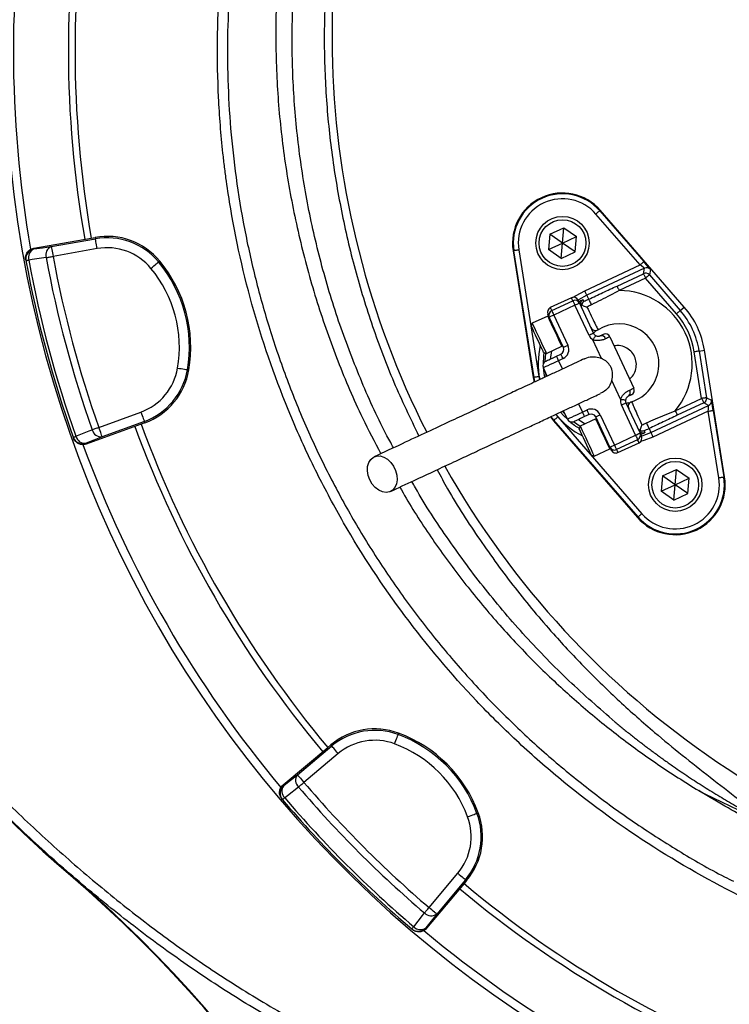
# Model space of a CAD drawing. Header units: millimetres. Extents: x 2259 to 4627, y 1080 to 5786.
# Tile 10 of 21: x 2595 to 3020, y 4029 to 4619. Entities that reach past the tile are written whole.
import ezdxf

# ---------------------------------------------------------------- set-up
doc = ezdxf.new("R2010")
doc.units = ezdxf.units.MM
doc.header["$LTSCALE"] = 2

msp = doc.modelspace()

# ---------------------------------------------------------------- linework, layer by layer
at = {"color": 7, "linetype": 'Continuous', "lineweight": 25}
for p, q in [((2966.8, 4472.3), (2940.29, 4502.83)), ((2942.56, 4504.8), (2942.92, 4505.11)), ((2942.56, 4504.8), (2969.06, 4474.27)), ((2993.34, 4447.02), (2942.92, 4505.11)), ((2912.69, 4490.74), (2911.89, 4481.54)), ((2912.69, 4490.74), (2921.07, 4494.64)), ((2920.26, 4485.44), (2912.69, 4490.74)), ((2920.26, 4485.44), (2921.07, 4494.64)), ((2921.07, 4494.64), (2928.63, 4489.34)), ((2603.09, 4482.35), (2637.54, 4488.42)), ((2613.57, 4483.34), (2640.02, 4488)), ((2637.54, 4488.42), (2639.88, 4488.83)), ((2639.88, 4488.83), (2640.02, 4488)), ((2911.89, 4481.54), (2920.26, 4485.44)), ((2919.46, 4476.24), (2920.26, 4485.44)), ((2920.26, 4485.44), (2928.63, 4489.34)), ((2927.83, 4480.14), (2920.26, 4485.44)), ((2927.83, 4480.14), (2928.63, 4489.34)), ((2603.09, 4482.35), (2603.18, 4481.88)), ((2641.06, 4482.1), (2614.61, 4477.43)), ((2891.1, 4480.8), (2890.63, 4480.73)), ((2890.63, 4480.73), (2902.72, 4404.77)), ((2903.18, 4404.84), (2891.1, 4480.8)), ((2894.06, 4481.27), (2906.15, 4405.31)), ((2919.46, 4476.24), (2911.89, 4481.54)), ((2919.46, 4476.24), (2927.83, 4480.14)), ((2598.23, 4475.35), (2598.32, 4474.88)), ((2678.61, 4474.6), (2677.96, 4474.06)), ((2933.61, 4456.82), (2966.8, 4472.3)), ((2969.52, 4470.26), (2934.87, 4454.1)), ((2952.97, 4459.65), (2968.84, 4467.05)), ((2968.84, 4467.05), (2969.52, 4470.26)), ((2973.06, 4469.51), (2972.37, 4466.3)), ((2972.37, 4466.3), (2990.93, 4444.93)), ((2970.11, 4464.33), (2954.24, 4456.93)), ((2988.66, 4442.96), (2970.11, 4464.33)), ((2925.63, 4452.63), (2912.94, 4446.72)), ((2913.79, 4444.9), (2926.47, 4450.82)), ((2930.46, 4449.37), (2938.91, 4431.24)), ((2935.98, 4451.74), (2934.87, 4454.1)), ((2927.74, 4448.1), (2915.05, 4442.19)), ((2936.19, 4429.98), (2927.74, 4448.1)), ((2990.93, 4444.93), (2993.34, 4447.02)), ((2902.12, 4437.26), (2901.54, 4435.66)), ((2911.46, 4441.61), (2902.12, 4437.26)), ((2920.79, 4422.79), (2912.33, 4440.92)), ((2915.05, 4442.19), (2923.51, 4424.06)), ((2943.75, 4416.14), (2938.5, 4427.39)), ((2948.7, 4429.19), (2963.07, 4398.37)), ((2908.98, 4419.71), (2910.58, 4419.13)), ((2910.58, 4419.13), (2919.91, 4423.49)), ((3003.75, 4392.18), (2999.31, 4420.13)), ((3002.27, 4420.6), (3005.43, 4421.1)), ((3002.27, 4420.6), (3006.72, 4392.65)), ((3017.51, 4345.14), (3005.43, 4421.1)), ((2916.62, 4417.54), (2919.34, 4418.8)), ((2920.6, 4416.09), (2917.88, 4414.82)), ((2696.11, 4409.3), (2695.27, 4409.44)), ((2911.15, 4405.61), (2908.82, 4410.59)), ((2903.18, 4404.84), (2902.72, 4404.77)), ((2902.72, 4404.77), (2903.24, 4401.97)), ((2955.14, 4391.71), (2949.89, 4402.97)), ((2958.35, 4389.55), (2966.81, 4371.43)), ((2987.89, 4384.78), (3003.75, 4392.18)), ((3005.02, 4389.46), (2989.15, 4382.06)), ((3007.92, 4387.92), (3005.02, 4389.46)), ((3006.72, 4392.65), (3009.61, 4391.11)), ((2642.1, 4374.85), (2667.34, 4384.04)), ((2923.19, 4379.78), (2920.87, 4384.76)), ((2932.25, 4384), (2934.97, 4385.27)), ((2964.09, 4370.16), (2955.63, 4388.29)), ((2973.27, 4371.77), (3007.92, 4387.92)), ((3007.73, 4384.52), (2974.54, 4369.05)), ((3014.08, 4344.6), (3007.73, 4384.52)), ((3010.69, 4385), (3017.04, 4345.07)), ((2669.39, 4378.4), (2644.15, 4369.21)), ((2669.68, 4377.61), (2667.45, 4376.8)), ((2669.68, 4377.61), (2669.39, 4378.4)), ((2912.98, 4381.07), (2914.8, 4378.85)), ((2915.16, 4379.15), (2914.8, 4378.85)), ((2914.8, 4378.85), (2965.23, 4320.76)), ((2965.58, 4321.07), (2915.16, 4379.15)), ((2917.43, 4381.12), (2967.85, 4323.04)), ((2940.2, 4379.98), (2930.86, 4375.63)), ((2936.24, 4382.55), (2933.52, 4381.28)), ((2948.68, 4362.98), (2940.23, 4381.1)), ((2942.95, 4382.37), (2951.4, 4364.24)), ((2667.45, 4376.8), (2634.58, 4364.83)), ((2930.86, 4375.63), (2930.28, 4374.04)), ((2972.17, 4374.13), (2973.27, 4371.77)), ((2626.71, 4368.91), (2626.87, 4368.46)), ((2951.4, 4364.24), (2964.09, 4370.16)), ((2965.35, 4367.44), (2952.67, 4361.52)), ((2634.42, 4365.28), (2634.58, 4364.83)), ((2939.31, 4357.5), (2948.65, 4361.86)), ((2953.51, 4359.71), (2966.2, 4365.63)), ((2937.72, 4358.08), (2939.31, 4357.5)), ((2980.31, 4345.73), (2988.69, 4349.63)), ((2987.88, 4340.43), (2988.69, 4349.63)), ((2988.69, 4349.63), (2996.25, 4344.33)), ((2980.31, 4345.73), (2979.51, 4336.53)), ((2987.88, 4340.43), (2980.31, 4345.73)), ((2987.88, 4340.43), (2996.25, 4344.33)), ((2995.45, 4335.13), (2996.25, 4344.33)), ((3017.04, 4345.07), (3017.51, 4345.14)), ((2979.51, 4336.53), (2987.88, 4340.43)), ((2987.08, 4331.23), (2979.51, 4336.53)), ((2987.08, 4331.23), (2987.88, 4340.43)), ((2995.45, 4335.13), (2987.88, 4340.43)), ((2987.08, 4331.23), (2995.45, 4335.13)), ((2965.58, 4321.07), (2965.23, 4320.76)), ((2821.94, 4191.35), (2821.64, 4190.56)), ((2752.66, 4160.3), (2779.46, 4182.78)), ((2761.25, 4166.39), (2781.82, 4183.66)), ((2779.46, 4182.78), (2781.28, 4184.31)), ((2781.28, 4184.31), (2781.82, 4183.66)), ((2785.68, 4179.07), (2765.1, 4161.8)), ((2752.66, 4160.3), (2752.98, 4159.93)), ((2751.96, 4151.81), (2752.26, 4151.44)), ((2869.75, 4143.54), (2868.95, 4143.25)), ((2625.42, 4106.17), (2625.19, 4105.9)), ((2840.2, 4086.7), (2857.46, 4107.28)), ((2861.18, 4101.07), (2838.69, 4074.27)), ((2862.06, 4103.43), (2844.79, 4082.85)), ((2862.7, 4102.88), (2861.18, 4101.07)), ((2862.7, 4102.88), (2862.06, 4103.43)), ((2829.84, 4073.87), (2830.2, 4073.56)), ((2838.33, 4074.58), (2838.69, 4074.27))]:
    msp.add_line(p, q, dxfattribs=at)
at = {"color": 8, "linetype": 'Continuous', "lineweight": 25}
for p, q in [((2917.88, 4414.82), (2920.21, 4409.83)), ((2910.51, 4405.42), (2910.18, 4407.67)), ((2903.69, 4402.14), (2903.18, 4404.84)), ((2906.15, 4405.31), (2906.48, 4403.47)), ((2921.83, 4382.7), (2920.3, 4384.42)), ((2929.93, 4388.99), (2932.25, 4384)), ((2915.16, 4379.15), (2913.44, 4381.25)), ((2916.21, 4382.58), (2917.43, 4381.12))]:
    msp.add_line(p, q, dxfattribs=at)
at = {"color": 7, "linetype": 'Continuous', "lineweight": 25, "flags": 128}
for points in [[(2942.56, 4504.8), (2942.51, 4504.75), (2942.38, 4504.64), (2942.16, 4504.45), (2941.88, 4504.21), (2941.54, 4503.91), (2941.15, 4503.57), (2940.73, 4503.21), (2940.29, 4502.83)], [(2641.06, 4482.1), (2640.86, 4483.22), (2640.67, 4484.31), (2640.5, 4485.31), (2640.34, 4486.2), (2640.21, 4486.94), (2640.11, 4487.49), (2640.05, 4487.85), (2640.02, 4488)], [(2603.18, 4481.88), (2608.26, 4482.59), (2613.57, 4483.34)], [(2613.57, 4483.34), (2613.59, 4483.19), (2613.66, 4482.83), (2613.76, 4482.27), (2613.89, 4481.54), (2614.04, 4480.65), (2614.22, 4479.64), (2614.41, 4478.56), (2614.61, 4477.43)], [(2894.06, 4481.27), (2893.49, 4481.18), (2892.94, 4481.09), (2892.43, 4481.01), (2891.99, 4480.94), (2891.62, 4480.88), (2891.34, 4480.84), (2891.17, 4480.81), (2891.1, 4480.8)], [(2598.32, 4474.88), (2598.34, 4474.89), (2598.43, 4474.9), (2598.57, 4474.93), (2598.77, 4474.96), (2599.01, 4475.01), (2599.31, 4475.06), (2599.66, 4475.13), (2600.04, 4475.2)], [(2610.44, 4476.66), (2602.03, 4475.48), (2600.04, 4475.2)], [(2610.44, 4476.66), (2610.87, 4476.74), (2611.33, 4476.82), (2611.83, 4476.92), (2612.35, 4477.01), (2612.9, 4477.11), (2613.46, 4477.22), (2614.03, 4477.32), (2614.61, 4477.43)], [(2673.34, 4470.24), (2674.22, 4470.97), (2675.07, 4471.67), (2675.86, 4472.32), (2676.55, 4472.9), (2677.12, 4473.37), (2677.56, 4473.73), (2677.84, 4473.97), (2677.96, 4474.06)], [(2969.06, 4474.27), (2969.01, 4474.22), (2968.88, 4474.11), (2968.67, 4473.92), (2968.39, 4473.68), (2968.04, 4473.38), (2967.66, 4473.04), (2967.24, 4472.68), (2966.8, 4472.3)], [(2968.84, 4467.05), (2968.87, 4466.99), (2968.94, 4466.83), (2969.06, 4466.58), (2969.22, 4466.24), (2969.41, 4465.83), (2969.63, 4465.36), (2969.86, 4464.86), (2970.11, 4464.33)], [(2972.37, 4466.3), (2972.32, 4466.26), (2972.19, 4466.14), (2971.98, 4465.96), (2971.7, 4465.71), (2971.35, 4465.41), (2970.97, 4465.08), (2970.55, 4464.71), (2970.11, 4464.33)], [(2934.87, 4454.1), (2934.85, 4454.16), (2934.77, 4454.32), (2934.65, 4454.58), (2934.49, 4454.92), (2934.3, 4455.33), (2934.09, 4455.79), (2933.85, 4456.3), (2933.61, 4456.82)], [(2952.97, 4459.65), (2953, 4459.59), (2953.08, 4459.43), (2953.2, 4459.18), (2953.35, 4458.84), (2953.54, 4458.43), (2953.76, 4457.96), (2954, 4457.46), (2954.24, 4456.93)], [(2926.47, 4450.82), (2926.5, 4450.77), (2926.57, 4450.61), (2926.69, 4450.36), (2926.85, 4450.02), (2927.04, 4449.61), (2927.26, 4449.14), (2927.49, 4448.63), (2927.74, 4448.1)], [(2930.46, 4449.37), (2930.41, 4449.35), (2930.25, 4449.27), (2930, 4449.16), (2929.66, 4449), (2929.25, 4448.81), (2928.78, 4448.59), (2928.27, 4448.35), (2927.74, 4448.1)], [(2929.62, 4451.18), (2929.67, 4451.07), (2929.83, 4450.72), (2930.1, 4450.15), (2930.46, 4449.37)], [(2932.57, 4451.43), (2932.61, 4451.34), (2932.79, 4450.96), (2933.1, 4450.26)], [(2935.98, 4451.74), (2936.01, 4451.66), (2936.11, 4451.45), (2936.27, 4451.11), (2936.48, 4450.67), (2936.72, 4450.14), (2936.99, 4449.56), (2937.27, 4448.95), (2937.56, 4448.35)], [(2912.33, 4440.92), (2911.97, 4441.69), (2911.71, 4442.26), (2911.54, 4442.61), (2911.49, 4442.73)], [(2913.79, 4444.9), (2913.81, 4444.85), (2913.88, 4444.7), (2914, 4444.45), (2914.16, 4444.11), (2914.35, 4443.7), (2914.57, 4443.23), (2914.81, 4442.72), (2915.05, 4442.19)], [(2990.93, 4444.93), (2990.88, 4444.89), (2990.74, 4444.77), (2990.53, 4444.59), (2990.25, 4444.34), (2989.91, 4444.04), (2989.52, 4443.71), (2989.1, 4443.34), (2988.66, 4442.96)], [(2902.12, 4437.26), (2902.26, 4436.96), (2902.7, 4436.02), (2903.41, 4434.49), (2904.34, 4432.5), (2905.42, 4430.19), (2906.57, 4427.73), (2907.7, 4425.3), (2908.73, 4423.09), (2909.58, 4421.26), (2910.2, 4419.95), (2910.53, 4419.24), (2910.58, 4419.13)], [(2915.05, 4442.19), (2914.52, 4441.94), (2914.01, 4441.7), (2913.54, 4441.48), (2913.13, 4441.29), (2912.79, 4441.13), (2912.54, 4441.01), (2912.39, 4440.94), (2912.33, 4440.92)], [(2908.98, 4419.71), (2908.92, 4419.84), (2908.59, 4420.56), (2907.99, 4421.85), (2907.16, 4423.62), (2906.18, 4425.71), (2905.13, 4427.97), (2904.09, 4430.21), (2903.14, 4432.24), (2902.37, 4433.9), (2901.83, 4435.06), (2901.56, 4435.62), (2901.54, 4435.66)], [(2938.91, 4431.24), (2938.86, 4431.22), (2938.71, 4431.15), (2938.45, 4431.03), (2938.12, 4430.87), (2937.7, 4430.68), (2937.23, 4430.46), (2936.72, 4430.22), (2936.19, 4429.98)], [(2940.07, 4429.95), (2940.04, 4429.9), (2939.95, 4429.76), (2939.8, 4429.52), (2939.61, 4429.2), (2939.37, 4428.81), (2939.1, 4428.37), (2938.81, 4427.89), (2938.5, 4427.39)], [(2942.9, 4429.79), (2943.31, 4429.98), (2943.67, 4430.15), (2943.98, 4430.3), (2944.24, 4430.42), (2944.45, 4430.51), (2944.59, 4430.58), (2944.68, 4430.62), (2944.71, 4430.64)], [(2948.7, 4429.19), (2948.66, 4429.17), (2948.53, 4429.11), (2948.32, 4429.01), (2948.03, 4428.87), (2947.66, 4428.7), (2947.21, 4428.49), (2946.69, 4428.25), (2946.11, 4427.98)], [(2923.51, 4424.06), (2922.98, 4423.81), (2922.47, 4423.57), (2922, 4423.35), (2921.58, 4423.16), (2921.25, 4423.01), (2920.99, 4422.89), (2920.84, 4422.82), (2920.79, 4422.79)], [(3002.27, 4420.6), (3002.2, 4420.59), (3002.03, 4420.56), (3001.75, 4420.52), (3001.38, 4420.46), (3000.94, 4420.39), (3000.43, 4420.31), (2999.88, 4420.22), (2999.31, 4420.13)], [(2917.88, 4414.82), (2916.12, 4413.99), (2914.42, 4413.2), (2912.85, 4412.47), (2911.48, 4411.83), (2910.35, 4411.3), (2909.51, 4410.91), (2909, 4410.67), (2908.82, 4410.59)], [(2910.27, 4414.58), (2910.39, 4414.64), (2910.76, 4414.8), (2911.34, 4415.08), (2912.13, 4415.44), (2913.09, 4415.89), (2914.19, 4416.4), (2915.38, 4416.96), (2916.62, 4417.54)], [(2917.88, 4414.82), (2917.64, 4415.35), (2917.4, 4415.86), (2917.18, 4416.33), (2916.99, 4416.74), (2916.83, 4417.08), (2916.71, 4417.33), (2916.64, 4417.48), (2916.62, 4417.54)], [(2920.6, 4416.09), (2920.36, 4416.62), (2920.12, 4417.13), (2919.9, 4417.6), (2919.71, 4418.01), (2919.55, 4418.35), (2919.43, 4418.6), (2919.36, 4418.75), (2919.34, 4418.8)], [(2689.36, 4410.44), (2690.49, 4410.25), (2691.58, 4410.07), (2692.58, 4409.9), (2693.47, 4409.75), (2694.21, 4409.62), (2694.76, 4409.52), (2695.12, 4409.46), (2695.27, 4409.44)], [(2906.15, 4405.31), (2905.57, 4405.22), (2905.02, 4405.13), (2904.52, 4405.05), (2904.07, 4404.98), (2903.7, 4404.92), (2903.42, 4404.88), (2903.25, 4404.85), (2903.18, 4404.84)], [(2960.48, 4397.16), (2961.06, 4397.44), (2961.58, 4397.68), (2962.03, 4397.89), (2962.4, 4398.06), (2962.69, 4398.2), (2962.9, 4398.29), (2963.03, 4398.35), (2963.07, 4398.37)], [(2955.14, 4391.71), (2955.72, 4391.63), (2956.27, 4391.54), (2956.79, 4391.47), (2957.24, 4391.4), (2957.61, 4391.34), (2957.88, 4391.3), (2958.05, 4391.28), (2958.11, 4391.27)], [(2955.63, 4388.29), (2956.17, 4388.53), (2956.68, 4388.77), (2957.15, 4388.99), (2957.56, 4389.18), (2957.9, 4389.34), (2958.15, 4389.46), (2958.3, 4389.53), (2958.35, 4389.55)], [(2961.62, 4394.39), (2961.59, 4394.37), (2961.5, 4394.33), (2961.35, 4394.26), (2961.15, 4394.17), (2960.89, 4394.05), (2960.57, 4393.9), (2960.21, 4393.73), (2959.8, 4393.54)], [(3006.72, 4392.65), (3006.65, 4392.64), (3006.48, 4392.61), (3006.2, 4392.57), (3005.83, 4392.51), (3005.38, 4392.44), (3004.88, 4392.36), (3004.33, 4392.27), (3003.75, 4392.18)], [(3003.75, 4392.18), (3004, 4391.66), (3004.23, 4391.15), (3004.45, 4390.69), (3004.64, 4390.28), (3004.8, 4389.94), (3004.92, 4389.68), (3004.99, 4389.52), (3005.02, 4389.46)], [(2667.34, 4384.04), (2667.73, 4382.96), (2668.11, 4381.92), (2668.46, 4380.96), (2668.76, 4380.12), (2669.02, 4379.42), (2669.21, 4378.88), (2669.34, 4378.54), (2669.39, 4378.4)], [(2923.19, 4379.78), (2923.36, 4379.86), (2923.88, 4380.1), (2924.72, 4380.49), (2925.85, 4381.02), (2927.22, 4381.66), (2928.79, 4382.39), (2930.49, 4383.18), (2932.25, 4384)], [(2933.52, 4381.28), (2933.5, 4381.34), (2933.43, 4381.49), (2933.31, 4381.74), (2933.15, 4382.08), (2932.96, 4382.49), (2932.74, 4382.96), (2932.5, 4383.47), (2932.25, 4384)], [(2936.24, 4382.55), (2936.22, 4382.6), (2936.14, 4382.76), (2936.03, 4383.01), (2935.87, 4383.35), (2935.68, 4383.76), (2935.46, 4384.23), (2935.22, 4384.74), (2934.97, 4385.27)], [(2987.89, 4384.78), (2988.13, 4384.26), (2988.37, 4383.75), (2988.58, 4383.29), (2988.78, 4382.88), (2988.93, 4382.54), (2989.05, 4382.28), (2989.13, 4382.12), (2989.15, 4382.06)], [(3007.73, 4384.52), (3008.3, 4384.62), (3008.85, 4384.7), (3009.36, 4384.78), (3009.81, 4384.86), (3010.17, 4384.91), (3010.45, 4384.96), (3010.63, 4384.99), (3010.69, 4385)], [(2917.43, 4381.12), (2916.99, 4380.74), (2916.57, 4380.38), (2916.18, 4380.04), (2915.84, 4379.74), (2915.56, 4379.5), (2915.34, 4379.31), (2915.21, 4379.2), (2915.16, 4379.15)], [(2933.52, 4381.28), (2932.28, 4380.71), (2931.09, 4380.15), (2930, 4379.64), (2929.04, 4379.19), (2928.25, 4378.82), (2927.66, 4378.55), (2927.3, 4378.38), (2927.18, 4378.33)], [(2940.23, 4381.1), (2940.28, 4381.13), (2940.43, 4381.2), (2940.69, 4381.31), (2941.02, 4381.47), (2941.44, 4381.66), (2941.91, 4381.88), (2942.42, 4382.12), (2942.95, 4382.37)], [(2628.37, 4369.5), (2636.24, 4372.68), (2638.1, 4373.43)], [(2638.1, 4373.43), (2638.51, 4373.58), (2638.95, 4373.73), (2639.43, 4373.9), (2639.93, 4374.08), (2640.45, 4374.27), (2640.99, 4374.46), (2641.54, 4374.65), (2642.1, 4374.85)], [(2644.15, 4369.21), (2644.1, 4369.35), (2643.97, 4369.7), (2643.78, 4370.23), (2643.52, 4370.93), (2643.21, 4371.78), (2642.86, 4372.74), (2642.49, 4373.77), (2642.1, 4374.85)], [(2937.72, 4358.08), (2937.66, 4358.21), (2937.33, 4358.93), (2936.72, 4360.22), (2935.9, 4361.99), (2934.92, 4364.09), (2933.87, 4366.34), (2932.83, 4368.58), (2931.88, 4370.61), (2931.11, 4372.27), (2930.57, 4373.43), (2930.3, 4373.99), (2930.28, 4374.04)], [(2930.86, 4375.63), (2931, 4375.33), (2931.44, 4374.39), (2932.15, 4372.86), (2933.08, 4370.87), (2934.16, 4368.56), (2935.31, 4366.1), (2936.44, 4363.68), (2937.47, 4361.47), (2938.32, 4359.63), (2938.94, 4358.32), (2939.26, 4357.61), (2939.31, 4357.5)], [(2969.19, 4372.88), (2969.23, 4372.78), (2969.41, 4372.4), (2969.74, 4371.72)], [(2970.59, 4377.52), (2970.87, 4376.91), (2971.15, 4376.31), (2971.42, 4375.72), (2971.67, 4375.2), (2971.87, 4374.76), (2972.03, 4374.42), (2972.13, 4374.21), (2972.17, 4374.13)], [(2973.27, 4371.77), (2973.3, 4371.71), (2973.37, 4371.55), (2973.49, 4371.29), (2973.65, 4370.95), (2973.84, 4370.54), (2974.06, 4370.08), (2974.29, 4369.57), (2974.54, 4369.05)], [(2626.71, 4368.91), (2626.74, 4368.92), (2626.82, 4368.95), (2626.95, 4369), (2627.14, 4369.06), (2627.38, 4369.15), (2627.66, 4369.25), (2627.99, 4369.36), (2628.37, 4369.5)], [(2644.15, 4369.21), (2639.18, 4367.2), (2634.42, 4365.28)], [(2964.09, 4370.16), (2964.62, 4370.41), (2965.13, 4370.64), (2965.6, 4370.86), (2966.01, 4371.06), (2966.35, 4371.21), (2966.6, 4371.33), (2966.75, 4371.4), (2966.81, 4371.43)], [(2964.09, 4370.16), (2964.33, 4369.63), (2964.57, 4369.12), (2964.79, 4368.65), (2964.98, 4368.24), (2965.14, 4367.9), (2965.26, 4367.65), (2965.33, 4367.49), (2965.35, 4367.44)], [(2966.81, 4371.43), (2967.17, 4370.65), (2967.43, 4370.08), (2967.6, 4369.73), (2967.65, 4369.61)], [(2948.68, 4362.98), (2948.73, 4363), (2948.89, 4363.07), (2949.14, 4363.19), (2949.48, 4363.35), (2949.89, 4363.54), (2950.36, 4363.76), (2950.87, 4364), (2951.4, 4364.24)], [(2949.53, 4361.16), (2949.47, 4361.28), (2949.31, 4361.63), (2949.04, 4362.2), (2948.68, 4362.98)], [(2951.4, 4364.24), (2951.65, 4363.71), (2951.88, 4363.2), (2952.1, 4362.73), (2952.3, 4362.32), (2952.45, 4361.98), (2952.57, 4361.73), (2952.64, 4361.58), (2952.67, 4361.52)], [(2804.64, 4343.26), (2803.67, 4345.96), (2803.23, 4348.71), (2803.35, 4351.34), (2804.02, 4353.68), (2805.19, 4355.58), (2806.81, 4356.93), (2808.76, 4357.64), (2810.92, 4357.66), (2813.15, 4357), (2815.33, 4355.7), (2817.3, 4353.83), (2818.94, 4351.51), (2820.16, 4348.9), (2820.88, 4346.15), (2821.04, 4343.44), (2820.64, 4340.94), (2819.71, 4338.8), (2818.31, 4337.16), (2816.51, 4336.12), (2814.44, 4335.75), (2812.22, 4336.08), (2810, 4337.07), (2807.91, 4338.67), (2806.09, 4340.77), (2804.64, 4343.26)], [(3014.08, 4344.6), (3014.65, 4344.69), (3015.2, 4344.78), (3015.71, 4344.86), (3016.16, 4344.93), (3016.52, 4344.99), (3016.8, 4345.03), (3016.98, 4345.06), (3017.04, 4345.07)], [(2967.85, 4323.04), (2967.41, 4322.66), (2966.99, 4322.29), (2966.6, 4321.96), (2966.26, 4321.66), (2965.98, 4321.42), (2965.77, 4321.23), (2965.63, 4321.12), (2965.58, 4321.07)], [(2819.56, 4184.93), (2819.96, 4186.01), (2820.34, 4187.04), (2820.7, 4188), (2821.01, 4188.84), (2821.27, 4189.54), (2821.47, 4190.07), (2821.59, 4190.42), (2821.64, 4190.56)], [(2785.68, 4179.07), (2784.94, 4179.94), (2784.23, 4180.79), (2783.58, 4181.57), (2783, 4182.26), (2782.52, 4182.83), (2782.15, 4183.27), (2781.92, 4183.54), (2781.82, 4183.66)], [(2752.98, 4159.93), (2757.02, 4163.09), (2761.25, 4166.39)], [(2761.25, 4166.39), (2761.34, 4166.28), (2761.58, 4166), (2761.94, 4165.56), (2762.42, 4164.99), (2763, 4164.3), (2763.66, 4163.52), (2764.36, 4162.68), (2765.1, 4161.8)], [(2761.87, 4159.04), (2755.18, 4153.82), (2753.6, 4152.59)], [(2761.87, 4159.04), (2762.21, 4159.33), (2762.56, 4159.63), (2762.95, 4159.96), (2763.35, 4160.31), (2763.78, 4160.67), (2764.21, 4161.04), (2764.65, 4161.42), (2765.1, 4161.8)], [(2752.26, 4151.44), (2752.29, 4151.46), (2752.35, 4151.52), (2752.46, 4151.61), (2752.61, 4151.74), (2752.8, 4151.9), (2753.03, 4152.1), (2753.3, 4152.33), (2753.6, 4152.59)], [(2863.33, 4141.16), (2864.4, 4141.56), (2865.44, 4141.94), (2866.39, 4142.3), (2867.24, 4142.61), (2867.94, 4142.87), (2868.47, 4143.07), (2868.81, 4143.2), (2868.95, 4143.25)], [(2857.46, 4107.28), (2858.34, 4106.55), (2859.18, 4105.84), (2859.97, 4105.18), (2860.66, 4104.6), (2861.23, 4104.12), (2861.66, 4103.76), (2861.94, 4103.52), (2862.06, 4103.43)], [(2830.98, 4075.21), (2836.21, 4081.9), (2837.44, 4083.48)], [(2837.44, 4083.48), (2837.72, 4083.81), (2838.03, 4084.17), (2838.36, 4084.55), (2838.7, 4084.96), (2839.06, 4085.38), (2839.44, 4085.81), (2839.81, 4086.26), (2840.2, 4086.7)], [(2844.79, 4082.85), (2841.49, 4078.62), (2838.33, 4074.58)], [(2844.79, 4082.85), (2844.67, 4082.95), (2844.39, 4083.18), (2843.96, 4083.54), (2843.39, 4084.02), (2842.7, 4084.6), (2841.92, 4085.26), (2841.07, 4085.97), (2840.2, 4086.7)], [(2829.84, 4073.87), (2829.86, 4073.89), (2829.92, 4073.96), (2830.01, 4074.06), (2830.14, 4074.22), (2830.3, 4074.41), (2830.5, 4074.64), (2830.72, 4074.9), (2830.98, 4075.21)]]:
    msp.add_lwpolyline(points, dxfattribs=at)
at = {"color": 8, "linetype": 'Continuous', "lineweight": 25, "flags": 128}
for points in [[(2926.74, 4452.91), (2928.47, 4454.04), (2933.61, 4456.82)], [(2926.47, 4450.82), (2926.11, 4451.6), (2925.84, 4452.17), (2925.68, 4452.52), (2925.63, 4452.63)], [(2934.87, 4454.1), (2929.87, 4451.37), (2929.6, 4451.21)], [(2912.94, 4446.72), (2912.99, 4446.6), (2913.16, 4446.25), (2913.42, 4445.68), (2913.79, 4444.9)], [(2919.91, 4423.49), (2919.86, 4423.59), (2919.53, 4424.3), (2918.92, 4425.62), (2918.06, 4427.45), (2917.03, 4429.66), (2915.9, 4432.08), (2914.76, 4434.54), (2913.68, 4436.85), (2912.75, 4438.85), (2912.04, 4440.37), (2911.6, 4441.32), (2911.46, 4441.61)], [(2909.89, 4414.37), (2910.32, 4419.21), (2910.32, 4419.23)], [(2913.58, 4420.53), (2913.09, 4417.21), (2912.97, 4415.84)], [(2908.69, 4410.92), (2908.98, 4407.4), (2909.37, 4404.85)], [(2919.16, 4383.87), (2920.85, 4381.95), (2923.36, 4379.46)], [(2930.77, 4375.37), (2930.76, 4375.38), (2926.77, 4378.17)], [(2929.88, 4379.58), (2931, 4378.8), (2933.86, 4377.03)], [(2948.65, 4361.86), (2948.6, 4361.96), (2948.27, 4362.67), (2947.66, 4363.99), (2946.8, 4365.82), (2945.77, 4368.03), (2944.64, 4370.45), (2943.49, 4372.91), (2942.42, 4375.22), (2941.49, 4377.22), (2940.78, 4378.74), (2940.34, 4379.69), (2940.2, 4379.98)], [(2967.66, 4369.59), (2967.96, 4369.68), (2973.27, 4371.77)], [(2966.2, 4365.63), (2966.15, 4365.74), (2965.98, 4366.09), (2965.72, 4366.66), (2965.35, 4367.44)], [(2974.54, 4369.05), (2969.1, 4366.9), (2967.13, 4366.3)], [(2952.67, 4361.52), (2953.03, 4360.74), (2953.3, 4360.17), (2953.46, 4359.83), (2953.51, 4359.71)]]:
    msp.add_lwpolyline(points, dxfattribs=at)
at = {"color": 7, "linetype": 'Continuous', "lineweight": 25}
for centre, radius in [((2920.26, 4485.44), 16), ((2920.26, 4485.44), 14), ((2987.88, 4340.43), 16), ((2987.88, 4340.43), 14)]:
    msp.add_circle(centre, radius, dxfattribs=at)
for centre, radius, start, end in [((3307.99, 4609.63), 526, 156.68707, 206.87491), ((3278.83, 4600.43), 688, 170.06289, 180), ((3278.83, 4600.43), 655, 170.09164, 189.90836), ((3278.83, 4600.43), 651, 170.0922, 189.9078), ((3278.83, 4600.43), 688, 180, 189.94027), ((3278.83, 4600.43), 693, 181.57108, 267.02226), ((2920.26, 4485.44), 30, 40.96201, 189.03799), ((2920.26, 4485.44), 29.53, 40.96201, 189.03799), ((2920.26, 4485.44), 26.53, 40.96201, 189.03799), ((2647, 4448.41), 41.05, 39.65135, 100), ((2647, 4448.41), 40.2, 39.65135, 100), ((2604.21, 4475.97), 6, 99.983, 190.43584), ((2605.35, 4476.79), 5.53, 113.09677, 196.64457), ((2615.74, 4478.25), 5.53, 113.10252, 196.66381), ((2647, 4448.41), 34.21, 39.65135, 100), ((3278.83, 4600.43), 692, 190.45336, 199.54664), ((3278.83, 4600.43), 690.24, 190.45336, 199.54664), ((3278.83, 4600.43), 679.76, 190.49145, 199.50855), ((3278.83, 4600.43), 675.51, 190.49145, 199.50855), ((2616.21, 4422.88), 80.2, 350.34865, 39.65135), ((2616.21, 4422.88), 81.05, 350.34865, 39.65135), ((2616.21, 4422.88), 74.21, 350.34865, 39.65135), ((2970.11, 4464.33), 3, 40.97606, 114.98578), ((2970.79, 4467.54), 3, 40.97645, 114.98539), ((2954.07, 4412.93), 44, 320.22178, 89.77822), ((2926.9, 4449.91), 3, 25, 115), ((2927.74, 4448.1), 3, 25, 115), ((2934.03, 4448.81), 3, 167.18998, 204.99744), ((2954.07, 4412.93), 42.81, 115, 119.32131), ((2914.21, 4444), 3, 115, 205), ((2915.05, 4442.19), 3, 115, 205), ((2954.07, 4412.93), 39.08, 115, 119.32131), ((2954.07, 4412.93), 45.81, 9.03799, 40.96201), ((2954.07, 4412.93), 48.8, 9.03799, 40.96201), ((2954.07, 4412.93), 52, 9.03799, 40.96201), ((2911.67, 4441.16), 0.5, 25, 115), ((2954.07, 4412.93), 24, 288.62063, 121.37937), ((2940.01, 4435.99), 3, 205, 301.37937), ((2941.63, 4432.51), 3, 205, 238.55731), ((2945.98, 4427.92), 3, 25, 115), ((2941.63, 4432.51), 6, 205, 238.55731), ((2943.55, 4427.19), 2.68, 17.12804, 103.94754), ((2918.07, 4421.52), 3, 295, 25), ((2919.7, 4423.94), 0.5, 295, 25), ((2918.07, 4421.52), 6, 295, 25), ((2911.54, 4411.86), 3, 115, 205), ((2655.64, 4416.18), 34.21, 290, 350.34865), ((2655.64, 4416.18), 40.2, 290, 350.34865), ((2655.64, 4416.18), 41.05, 290, 350.34865), ((2958.23, 4395.71), 2.68, 306.05353, 32.87155), ((2960.35, 4397.1), 3, 295, 25), ((2961.07, 4390.82), 6, 171.44269, 205), ((2961.07, 4390.82), 3, 171.44269, 205), ((2962.69, 4387.35), 3, 108.62063, 205), ((3003.75, 4392.18), 3, 295.01464, 9.02403), ((3006.65, 4390.64), 3, 295.01512, 9.0225), ((2937.51, 4379.83), 6, 25, 115), ((3223.23, 4800.66), 916.7, 207.13548, 229.27858), ((3223.23, 4800.66), 916.35, 207.3377, 229.27858), ((2925.91, 4381.05), 3, 205, 295), ((2937.51, 4379.83), 3, 25, 115), ((2940.41, 4379.53), 0.5, 25, 115), ((2643.48, 4374.71), 5.53, 193.33634, 276.89729), ((3278.83, 4600.43), 655, 200.09164, 219.90836), ((3278.83, 4600.43), 651, 200.0922, 219.9078), ((2954.07, 4412.93), 39.08, 290.67869, 295), ((2954.07, 4412.93), 42.81, 290.67869, 295), ((2632.36, 4370.92), 6, 199.56418, 290.0172), ((2633.75, 4370.78), 5.53, 193.35613, 276.90284), ((2964.09, 4370.16), 3, 295, 25), ((2964.93, 4368.35), 3, 295, 25), ((3278.83, 4600.43), 688, 200.05764, 219.93679), ((2948.44, 4362.31), 0.5, 295, 25), ((2951.4, 4364.24), 3, 205, 295), ((2952.24, 4362.43), 3, 205, 295), ((3307.99, 4609.63), 526, 209.38318, 262.34866), ((2987.88, 4340.43), 30, 220.96201, 9.03799), ((2987.88, 4340.43), 29.53, 220.96201, 9.03799), ((2987.88, 4340.43), 26.53, 220.96201, 9.03799), ((2807.66, 4152.86), 41.05, 69.65135, 130), ((2807.66, 4152.86), 40.2, 69.65135, 130), ((2793.76, 4115.36), 80.2, 20.34865, 69.65135), ((2793.76, 4115.36), 81.05, 20.34865, 69.65135), ((2807.66, 4152.86), 34.21, 69.65135, 130), ((2793.76, 4115.36), 74.21, 20.34865, 69.65135), ((2765.67, 4163.07), 5.53, 143.10253, 226.66402), ((2756.83, 4155.34), 6, 129.98333, 220.43497), ((2757.4, 4156.61), 5.53, 143.09665, 226.64413), ((3278.83, 4600.43), 679.76, 220.49145, 229.50855), ((3278.83, 4600.43), 675.51, 220.49145, 229.50855), ((3278.83, 4600.43), 692, 220.45336, 229.54664), ((3278.83, 4600.43), 690.24, 220.45336, 229.54664), ((2831.26, 4129.27), 40.2, 320, 20.34865), ((2831.26, 4129.27), 41.05, 320, 20.34865), ((2831.26, 4129.27), 34.21, 320, 20.34865), ((2103.28, 3499.59), 800, 345.73695, 49.27858), ((2103.28, 3499.59), 800.35, 345.73695, 49.27858), ((3278.83, 4600.43), 651, 230.0922, 249.9078), ((3278.83, 4600.43), 655, 230.09164, 249.90836), ((2841.47, 4087.28), 5.53, 223.33598, 306.89747), ((2833.73, 4078.43), 6, 229.56503, 320.01667), ((2835, 4079), 5.53, 223.35587, 306.90335), ((3278.83, 4600.43), 688, 230.06217, 249.93742)]:
    msp.add_arc(centre, radius, start, end, dxfattribs=at)
at = {"color": 8, "linetype": 'Continuous', "lineweight": 25}
for centre, radius, start, end in [((2934.03, 4448.81), 3, 119.18569, 167.18534), ((2954.07, 4412.93), 48.42, 166.6955, 191.16252), ((2954.07, 4412.93), 45.42, 171.49318, 180.35651), ((2954.07, 4412.93), 48.42, 218.84144, 243.3045), ((2954.07, 4412.93), 45.42, 229.64349, 238.50682), ((2968.67, 4374.52), 3, 228.28197, 290.81805)]:
    msp.add_arc(centre, radius, start, end, dxfattribs=at)
at = {"color": 7, "linetype": 'Continuous', "lineweight": 25}
for centre, major_axis, ratio, start_param, end_param in [((2966.7, 4472.25), (2.82, -1.99), 0.027351, 0.001793, 1.555136), ((2968.96, 4474.22), (-4.09, 4.71), 0.016782, 3.154244, 4.707588), ((3010.59, 4384.95), (-0.98, 6.16), 0.016782, 4.71719, 6.270533), ((3007.63, 4384.48), (0.29, 3.44), 0.027351, 4.728049, 6.281392), ((3307.99, 4802.41), (0, 719.45), 0.963433, 2.684346, 2.747955)]:
    msp.add_ellipse(centre, major_axis=major_axis, ratio=ratio, start_param=start_param, end_param=end_param, dxfattribs=at)
for points, knots in [([(3156.83, 4047.57), (3134.81, 4052.45), (3113.21, 4058.62), (3081.46, 4069.75), (3070.98, 4073.78), (3055.42, 4080.3), (3050.26, 4082.56), (3040, 4087.22), (3034.91, 4089.63), (3009.71, 4102.01), (2990.3, 4113.03), (2952.97, 4137.22), (2935.04, 4150.41), (2909.27, 4171.81), (2900.86, 4179.22), (2888.54, 4190.75), (2884.48, 4194.67), (2876.5, 4202.6), (2872.57, 4206.62), (2853.3, 4226.95), (2838.96, 4244), (2812.37, 4279.65), (2800.12, 4298.25), (2786.16, 4322.49), (2783.43, 4327.39), (2778.11, 4337.28), (2775.52, 4342.28), (2767.96, 4357.41), (2763.25, 4367.59), (2750.06, 4398.44), (2742.54, 4419.39), (2730, 4462.06), (2724.97, 4483.78), (2720.28, 4511.41), (2719.43, 4516.97), (2718.27, 4525.33), (2717.9, 4528.13), (2717.21, 4533.72), (2716.88, 4536.52), (2715.36, 4550.51), (2714.48, 4561.71), (2712.84, 4595.33), (2713.08, 4617.78), (2715.07, 4645.88), (2715.55, 4651.5), (2716.68, 4662.69), (2717.32, 4668.26), (2719.5, 4684.92), (2721.28, 4695.95), (2727.57, 4728.79), (2733.05, 4750.37), (2743.18, 4782.27), (2746.88, 4792.82), (2752.91, 4808.53), (2755.01, 4813.75), (2759.36, 4824.14), (2761.62, 4829.31), (2773.26, 4854.94), (2783.77, 4874.84), (2795.48, 4894.12)], [0, 0, 0, 0, 0.0625, 0.0625, 0.09375, 0.09375, 0.109375, 0.109375, 0.125, 0.125, 0.1875, 0.1875, 0.25, 0.25, 0.28125, 0.28125, 0.296875, 0.296875, 0.3125, 0.3125, 0.375, 0.375, 0.4375, 0.4375, 0.453125, 0.453125, 0.46875, 0.46875, 0.5, 0.5, 0.5625, 0.5625, 0.625, 0.625, 0.640625, 0.640625, 0.648437, 0.648437, 0.65625, 0.65625, 0.6875, 0.6875, 0.75, 0.75, 0.765625, 0.765625, 0.78125, 0.78125, 0.8125, 0.8125, 0.875, 0.875, 0.90625, 0.90625, 0.921875, 0.921875, 0.9375, 0.9375, 1, 1, 1, 1]), ([(2800.6, 4891.02), (2797.22, 4885.31), (2790.45, 4873.91), (2781.06, 4856.34), (2772.25, 4838.43), (2762.74, 4817.21), (2752.98, 4792.53), (2743.5, 4764.27), (2735.46, 4735.28), (2728.95, 4705.65), (2724.02, 4675.44), (2720.8, 4645.53), (2719.22, 4616.03), (2719.16, 4586.92), (2720.63, 4557.73), (2723.69, 4527.98), (2728.44, 4497.85), (2734.98, 4467.46), (2743.26, 4437.2), (2753.34, 4407.16), (2765.22, 4377.46), (2778.64, 4348.77), (2793.52, 4321.14), (2809.75, 4294.63), (2827.58, 4268.81), (2847.03, 4243.8), (2868.07, 4219.71), (2890.23, 4197.07), (2913.42, 4175.92), (2937.51, 4156.28), (2962.87, 4137.79), (2989.57, 4120.74), (3009.69, 4108.95), (3021.04, 4103.4), (3022.82, 4102.53)], [0, 0, 0, 0, 0.021642, 0.043284, 0.065035, 0.086787, 0.11921, 0.151655, 0.184077, 0.217365, 0.250679, 0.283967, 0.31553, 0.347092, 0.379001, 0.410909, 0.444709, 0.478535, 0.512336, 0.547119, 0.58193, 0.616713, 0.650512, 0.684338, 0.718137, 0.752918, 0.787726, 0.822507, 0.856312, 0.890142, 0.923947, 0.958735, 0.993552, 1, 1, 1, 1]), ([(2796.6, 4832.35), (2793.26, 4824.94), (2785.21, 4807.13), (2774.78, 4778.04), (2764.71, 4744.23), (2756.81, 4708.64), (2751.25, 4671.41), (2748.32, 4633.85), (2748, 4596.23), (2750.34, 4558.9), (2755.3, 4521.98), (2762.77, 4485.58), (2772.71, 4449.68), (2785.15, 4414.58), (2798.02, 4384.3), (2807.55, 4366.17), (2811.3, 4359.05)], [0, 0, 0, 0, 0.049519, 0.119096, 0.188479, 0.26507, 0.341929, 0.418881, 0.495743, 0.572336, 0.647905, 0.72373, 0.799637, 0.875454, 0.951017, 1, 1, 1, 1]), ([(2818.89, 4362.59), (2817.37, 4365.34), (2809.88, 4378.83), (2798.69, 4404.18), (2785.53, 4438.49), (2774.98, 4473.65), (2766.87, 4509.41), (2761.28, 4545.61), (2758.24, 4582.1), (2757.76, 4618.7), (2759.85, 4655.25), (2764.48, 4691.58), (2771.64, 4727.52), (2781.35, 4762.9), (2792.73, 4796.03), (2802.01, 4816.87), (2806.3, 4826.5)], [0, 0, 0, 0, 0.019508, 0.095754, 0.171998, 0.248244, 0.324488, 0.400734, 0.476978, 0.553224, 0.629468, 0.705714, 0.781958, 0.858204, 0.934448, 1, 1, 1, 1]), ([(2821.06, 4819.62), (2816.6, 4808.78), (2807.6, 4786.95), (2796.9, 4753.03), (2788.35, 4718.29), (2782.19, 4682.97), (2778.37, 4647.28), (2776.95, 4611.45), (2777.94, 4575.66), (2781.39, 4540.01), (2787.25, 4504.62), (2795.44, 4469.64), (2805.97, 4435.35), (2818.59, 4401.84), (2828.89, 4380.37), (2834.03, 4369.65)], [0, 0, 0, 0, 0.075598, 0.152409, 0.229292, 0.306438, 0.383673, 0.46082, 0.537704, 0.61464, 0.691838, 0.769125, 0.846324, 0.923262, 1, 1, 1, 1]), ([(2598.23, 4475.35), (2598.16, 4475.74), (2598.13, 4476.13), (2598.14, 4476.92), (2598.18, 4477.32), (2598.35, 4478.09), (2598.47, 4478.46), (2598.78, 4479.18), (2598.98, 4479.53), (2599.43, 4480.18), (2599.68, 4480.48), (2600.25, 4481.03), (2600.56, 4481.28), (2601.22, 4481.7), (2601.58, 4481.88), (2602.32, 4482.17), (2602.7, 4482.28), (2603.09, 4482.35)], [0, 0, 0, 0, 0.125, 0.125, 0.25, 0.25, 0.375, 0.375, 0.5, 0.5, 0.625, 0.625, 0.75, 0.75, 0.875, 0.875, 1, 1, 1, 1]), ([(2935.98, 4451.74), (2938.81, 4453.06), (2944.48, 4455.7), (2950.14, 4458.33), (2952.97, 4459.65)], [0, 0, 0, 0, 0.499965, 1, 1, 1, 1]), ([(2954.24, 4456.93), (2952.49, 4455.97), (2947, 4452.96), (2941.38, 4450.22), (2937.56, 4448.35)], [0, 0, 0, 0, 0.319681, 1, 1, 1, 1]), ([(2930.5, 4450.3), (2930.48, 4450.29), (2930.35, 4450.21), (2930.17, 4450.09), (2930.02, 4449.99)], [0, 0, 0, 0, 0.1438071, 1, 1, 1, 1]), ([(2933.1, 4450.26), (2933.1, 4450.26), (2932.95, 4450.18), (2932.48, 4449.84), (2931.94, 4449.19), (2931.73, 4448.51), (2931.66, 4448.28)], [0, 0, 0, 0, 0.004859, 0.214106, 0.733553, 1, 1, 1, 1]), ([(2931.85, 4446.38), (2931.85, 4446.38), (2931.73, 4446.64), (2931.54, 4447.23), (2931.62, 4447.92), (2931.66, 4448.28)], [0, 0, 0, 0, 0.005329, 0.483495, 1, 1, 1, 1]), ([(2931.66, 4448.28), (2932, 4448.13), (2932.68, 4447.85), (2933.83, 4447.4), (2934.58, 4447.13), (2934.93, 4447.01), (2934.94, 4447)], [0, 0, 0, 0, 0.347348, 0.692593, 0.995422, 1, 1, 1, 1]), ([(2934.94, 4447), (2935.8, 4445.21), (2937.59, 4441.51), (2939.75, 4437.09), (2941.28, 4434.01), (2941.48, 4433.62), (2941.57, 4433.42)], [0, 0, 0, 0, 0.237859, 0.492397, 0.74613, 1, 1, 1, 1]), ([(2941.57, 4433.42), (2941.55, 4433.41), (2941.5, 4433.38), (2940.96, 4433.04), (2940.02, 4432.42), (2939.19, 4431.76), (2938.82, 4431.45)], [0, 0, 0, 0, 0.1950567, 0.4817546, 0.7629107, 1, 1, 1, 1]), ([(2946.11, 4427.98), (2945.95, 4427.91), (2945.29, 4427.61), (2943.83, 4427.12), (2941.55, 4426.79), (2939.67, 4426.97), (2938.7, 4427.32), (2938.5, 4427.39)], [0, 0, 0, 0, 0.08499, 0.354799, 0.637811, 0.928511, 1, 1, 1, 1]), ([(2940.07, 4429.95), (2940.14, 4429.91), (2940.43, 4429.75), (2940.84, 4429.61), (2941.42, 4429.5), (2941.8, 4429.51), (2942.31, 4429.58), (2942.63, 4429.67), (2942.84, 4429.77), (2942.9, 4429.79)], [0, 0, 0, 0, 0.0684242, 0.2532833, 0.3329945, 0.5636091, 0.600246, 0.8966103, 1, 1, 1, 1]), ([(2960.53, 4403.82), (2961.34, 4404.61), (2963.08, 4406.3), (2964.47, 4409.85), (2964.72, 4413.76), (2963.63, 4417.54), (2961.35, 4420.76), (2958.15, 4423), (2954.6, 4424.12), (2952.28, 4423.84), (2951.25, 4423.71)], [0, 0, 0, 0, 0.113263, 0.243922, 0.374428, 0.504767, 0.635, 0.765235, 0.895575, 1, 1, 1, 1]), ([(2933.36, 4415.96), (2931.99, 4415.33), (2928.98, 4413.92), (2922.96, 4411.12), (2916.25, 4407.99), (2909.66, 4404.91), (2903.51, 4402.05), (2898.01, 4399.48), (2893.09, 4397.19), (2887.88, 4394.76), (2881.56, 4391.81), (2873.44, 4388.02), (2863.61, 4383.44), (2852.03, 4378.04), (2838.68, 4371.82), (2823.57, 4364.77), (2812.88, 4359.78), (2807.27, 4357.17)], [0, 0, 0, 0, 0.0640989, 0.1408827, 0.2099224, 0.2711393, 0.3244293, 0.3697424, 0.4071197, 0.4417241, 0.4905914, 0.549772, 0.6192675, 0.6990405, 0.7890673, 0.8893811, 1, 1, 1, 1]), ([(2933.4, 4415.9), (2933.54, 4416), (2934.86, 4416.88), (2937.97, 4417.34), (2941.38, 4417.1), (2943.22, 4416.35), (2943.75, 4416.14)], [0, 0, 0, 0, 0.048406, 0.445347, 0.83938, 1, 1, 1, 1]), ([(2949.89, 4402.97), (2950.13, 4404.27), (2950.62, 4406.88), (2949.67, 4410.68), (2947.57, 4413.68), (2945.44, 4415.31), (2944.09, 4415.97), (2943.75, 4416.14)], [0, 0, 0, 0, 0.248707, 0.498409, 0.716025, 0.929044, 1, 1, 1, 1]), ([(2949.89, 4402.97), (2949.4, 4401.72), (2948.41, 4399.21), (2945.86, 4396.52), (2943.82, 4395.62), (2943.02, 4395.27)], [0, 0, 0, 0, 0.376883, 0.753294, 1, 1, 1, 1]), ([(2955.14, 4391.71), (2955.33, 4392.17), (2955.79, 4393.29), (2957.07, 4394.87), (2958.79, 4396.3), (2959.91, 4396.87), (2960.48, 4397.16)], [0, 0, 0, 0, 0.172053, 0.419535, 0.706485, 1, 1, 1, 1]), ([(2816.99, 4336.32), (2821.75, 4338.55), (2830.79, 4342.76), (2843.51, 4348.69), (2854.62, 4353.87), (2863.59, 4358.05), (2870.67, 4361.35), (2876.08, 4363.88), (2880.8, 4366.08), (2885.65, 4368.34), (2891.26, 4370.95), (2897.94, 4374.07), (2905.4, 4377.55), (2912.85, 4381.02), (2920.06, 4384.39), (2926.85, 4387.55), (2933.41, 4390.61), (2939.05, 4393.24), (2941.85, 4394.55), (2943.09, 4395.13)], [0, 0, 0, 0, 0.094023, 0.17822, 0.252598, 0.317171, 0.361036, 0.398847, 0.430594, 0.461147, 0.503246, 0.553276, 0.61125, 0.677227, 0.73583, 0.799528, 0.868219, 0.941848, 1, 1, 1, 1]), ([(2959.8, 4393.54), (2959.62, 4393.44), (2959.32, 4393.29), (2958.88, 4392.89), (2958.55, 4392.48), (2958.37, 4392.15), (2958.19, 4391.69), (2958.15, 4391.47), (2958.11, 4391.27)], [0, 0, 0, 0, 0.3368191, 0.5390377, 0.6161634, 0.8245596, 0.8385454, 1, 1, 1, 1]), ([(2958.45, 4389.35), (2958.76, 4389.41), (2959.52, 4389.54), (2960.02, 4389.69), (2960.32, 4389.77)], [0, 0, 0, 0, 0.414383, 1, 1, 1, 1]), ([(2961.73, 4390.19), (2961.82, 4389.99), (2962, 4389.59), (2963.37, 4386.44), (2965.37, 4381.94), (2967.05, 4378.19), (2967.87, 4376.38)], [0, 0, 0, 0, 0.25387, 0.507603, 0.762141, 1, 1, 1, 1]), ([(2970.59, 4377.52), (2972.41, 4378.35), (2978.1, 4380.94), (2983.92, 4383.23), (2987.89, 4384.78)], [0, 0, 0, 0, 0.31965, 1, 1, 1, 1]), ([(2989.15, 4382.06), (2986.32, 4380.74), (2980.66, 4378.1), (2975, 4375.45), (2972.17, 4374.13)], [0, 0, 0, 0, 0.500035, 1, 1, 1, 1]), ([(2966.74, 4373.05), (2966.44, 4373.25), (2965.86, 4373.63), (2965.54, 4374.15), (2965.41, 4374.41), (2965.41, 4374.42)], [0, 0, 0, 0, 0.516507, 0.994674, 1, 1, 1, 1]), ([(2967.87, 4376.38), (2967.87, 4376.37), (2967.74, 4376.03), (2967.46, 4375.27), (2967.06, 4374.11), (2966.85, 4373.4), (2966.74, 4373.05)], [0, 0, 0, 0, 0.004578, 0.307408, 0.652654, 1, 1, 1, 1]), ([(2966.74, 4373.05), (2966.96, 4372.96), (2967.62, 4372.67), (2968.46, 4372.67), (2969.03, 4372.82), (2969.19, 4372.88), (2969.19, 4372.88)], [0, 0, 0, 0, 0.26645, 0.785895, 0.995141, 1, 1, 1, 1]), ([(2634.58, 4364.83), (2633.92, 4364.66), (2632.61, 4364.33), (2630.57, 4364.68), (2628.77, 4365.65), (2627.51, 4367), (2627.05, 4368.04), (2626.87, 4368.46)], [0, 0, 0, 0, 0.213554, 0.427098, 0.640706, 0.854434, 1, 1, 1, 1]), ([(2845.06, 4349.41), (2847.13, 4345.56), (2854.86, 4331.13), (2870.39, 4307.35), (2891.48, 4278.23), (2912.91, 4252.61), (2933.99, 4230.14), (2954.29, 4210.44), (2973.73, 4193.16), (2992.02, 4178.07), (3008.89, 4164.82), (3023.05, 4153.92), (3034.3, 4145.1), (3039.53, 4140.35), (3042.13, 4137.98)], [0, 0, 0, 0, 0.044896, 0.168274, 0.291529, 0.41438, 0.511255, 0.608188, 0.705076, 0.778604, 0.852133, 0.925835, 0.962948, 1, 1, 1, 1]), ([(2951.87, 4198), (2942.48, 4206.16), (2923.7, 4222.46), (2897.8, 4249.2), (2873.63, 4277.39), (2851.76, 4307.26), (2837.21, 4329), (2830.65, 4341.08), (2829.95, 4342.37)], [0, 0, 0, 0, 0.195359, 0.390709, 0.586066, 0.781417, 0.976775, 1, 1, 1, 1]), ([(2822.65, 4338.96), (2825.24, 4334.49), (2833.08, 4320.92), (2847.93, 4299.27), (2867.01, 4274.07), (2887.66, 4250.11), (2909.09, 4228.07), (2931.18, 4207.92), (2953.73, 4189.56), (2977.26, 4172.36), (2993.74, 4162.03), (3001.98, 4156.86)], [0, 0, 0, 0, 0.060559, 0.183547, 0.306514, 0.429249, 0.551564, 0.663586, 0.775786, 0.887983, 1, 1, 1, 1]), ([(2951.87, 4198), (2952.68, 4197.33), (2954.29, 4196), (2956.71, 4194.01), (2959.15, 4192.04), (2961.61, 4190.08), (2964.07, 4188.14), (2966.55, 4186.21), (2969.04, 4184.3), (2971.54, 4182.4), (2974.06, 4180.52), (2976.59, 4178.66), (2979.13, 4176.81), (2981.68, 4174.97), (2984.25, 4173.15), (2988.97, 4169.85), (2995.92, 4165.13), (3005.17, 4159.15), (3014.56, 4153.36), (3022.38, 4148.77), (3028.56, 4145.28), (3033.06, 4142.8), (3037.58, 4140.36), (3040.62, 4138.77), (3042.13, 4137.98)], [0, 0, 0, 0, 0.0289947, 0.0579823, 0.0869639, 0.1159407, 0.1449138, 0.1738846, 0.202854, 0.2318233, 0.2607937, 0.2897664, 0.3187425, 0.3477231, 0.3767096, 0.4057029, 0.5071482, 0.6085456, 0.7099455, 0.8113982, 0.8585678, 0.9057213, 0.9528637, 1, 1, 1, 1]), ([(2751.96, 4151.81), (2751.7, 4152.11), (2751.47, 4152.43), (2751.09, 4153.12), (2750.93, 4153.49), (2750.69, 4154.24), (2750.61, 4154.62), (2750.52, 4155.4), (2750.51, 4155.81), (2750.58, 4156.59), (2750.65, 4156.98), (2750.86, 4157.74), (2751.01, 4158.11), (2751.37, 4158.8), (2751.59, 4159.14), (2752.08, 4159.76), (2752.36, 4160.04), (2752.66, 4160.3)], [0, 0, 0, 0, 0.125, 0.125, 0.25, 0.25, 0.375, 0.375, 0.5, 0.5, 0.625, 0.625, 0.75, 0.75, 0.875, 0.875, 1, 1, 1, 1]), ([(3278.83, 4079.51), (3266.65, 4079.61), (3242.28, 4079.81), (3205.6, 4083.41), (3169.01, 4089.53), (3133.3, 4098.27), (3098.87, 4109.34), (3065.66, 4122.69), (3033.15, 4138.3), (3012.37, 4150.68), (3001.98, 4156.86)], [0, 0, 0, 0, 0.12552, 0.25104, 0.379214, 0.507389, 0.629316, 0.751243, 0.875621, 1, 1, 1, 1]), ([(2838.69, 4074.27), (2838.44, 4073.96), (2838.15, 4073.69), (2837.54, 4073.2), (2837.21, 4072.98), (2836.51, 4072.62), (2836.14, 4072.47), (2835.38, 4072.25), (2834.99, 4072.18), (2834.21, 4072.11), (2833.81, 4072.12), (2833.03, 4072.21), (2832.64, 4072.29), (2831.89, 4072.53), (2831.53, 4072.69), (2830.83, 4073.08), (2830.51, 4073.3), (2830.2, 4073.56)], [0, 0, 0, 0, 0.125, 0.125, 0.25, 0.25, 0.375, 0.375, 0.5, 0.5, 0.625, 0.625, 0.75, 0.75, 0.875, 0.875, 1, 1, 1, 1])]:
    msp.add_open_spline(points, degree=3, knots=knots, dxfattribs=at)
at = {"color": 8, "linetype": 'Continuous', "lineweight": 25}
for points, knots in [([(2932.57, 4451.43), (2932.53, 4451.42), (2932.45, 4451.4), (2931.78, 4451.06), (2930.92, 4450.55), (2930.5, 4450.3)], [0, 0, 0, 0, 0.253882, 0.630813, 1, 1, 1, 1]), ([(3149.11, 3920), (3140.9, 3919.84), (3118.05, 3919.4), (3080.5, 3920.8), (3036.59, 3924.52), (2992.89, 3930.69), (2949.61, 3939.27), (2906.98, 3950.32), (2867.02, 3963.34), (2829.73, 3977.92), (2794.99, 3993.58), (2761.11, 4011.01), (2727.69, 4030.42), (2694.92, 4051.91), (2662.85, 4075.41), (2631.94, 4100.42), (2602.61, 4126.36), (2574.79, 4153.08), (2548.52, 4180.52), (2523.39, 4209.02), (2499.24, 4238.81), (2476.15, 4269.87), (2454.18, 4302.21), (2433.62, 4335.45), (2418.96, 4361.5), (2411.16, 4376.44), (2409.38, 4379.84)], [0, 0, 0, 0, 0.026776, 0.0745385, 0.1224625, 0.1704496, 0.2184141, 0.2662857, 0.3140132, 0.3553895, 0.3968209, 0.4382521, 0.4796284, 0.5227941, 0.566013, 0.6092465, 0.6524321, 0.6937028, 0.7350089, 0.7763151, 0.817586, 0.8600436, 0.9025397, 0.9450355, 0.9874925, 1, 1, 1, 1]), ([(2414.71, 4382.59), (2416.47, 4379.21), (2424.05, 4364.69), (2438.25, 4339.44), (2458.04, 4307.3), (2479.16, 4276.02), (2501.76, 4245.35), (2525.86, 4215.38), (2551.45, 4186.17), (2578.26, 4158.08), (2606.01, 4131.39), (2634.58, 4106.07), (2663.95, 4082.16), (2694.37, 4059.63), (2726.29, 4038.36), (2759.76, 4018.57), (2794.7, 4000.36), (2830.57, 3984.04), (2868.54, 3969.15), (2908.7, 3956.07), (2951, 3945.11), (2993.94, 3936.58), (3037.31, 3930.52), (3079.96, 3926.71), (3108.15, 3926.08), (3121.76, 3925.78)], [0, 0, 0, 0, 0.012901, 0.055469, 0.098075, 0.14068, 0.18325, 0.227045, 0.27088, 0.314714, 0.35851, 0.401216, 0.443965, 0.4867, 0.529388, 0.573805, 0.618286, 0.662767, 0.707183, 0.756356, 0.805676, 0.855093, 0.904532, 0.953907, 1, 1, 1, 1]), ([(2967.13, 4370.73), (2967.6, 4370.88), (2968.59, 4371.21), (2969.55, 4371.61), (2969.68, 4371.68), (2969.74, 4371.72)], [0, 0, 0, 0, 0.308694, 0.656998, 1, 1, 1, 1])]:
    msp.add_open_spline(points, degree=3, knots=knots, dxfattribs=at)

doc.saveas('drawing.dxf')
